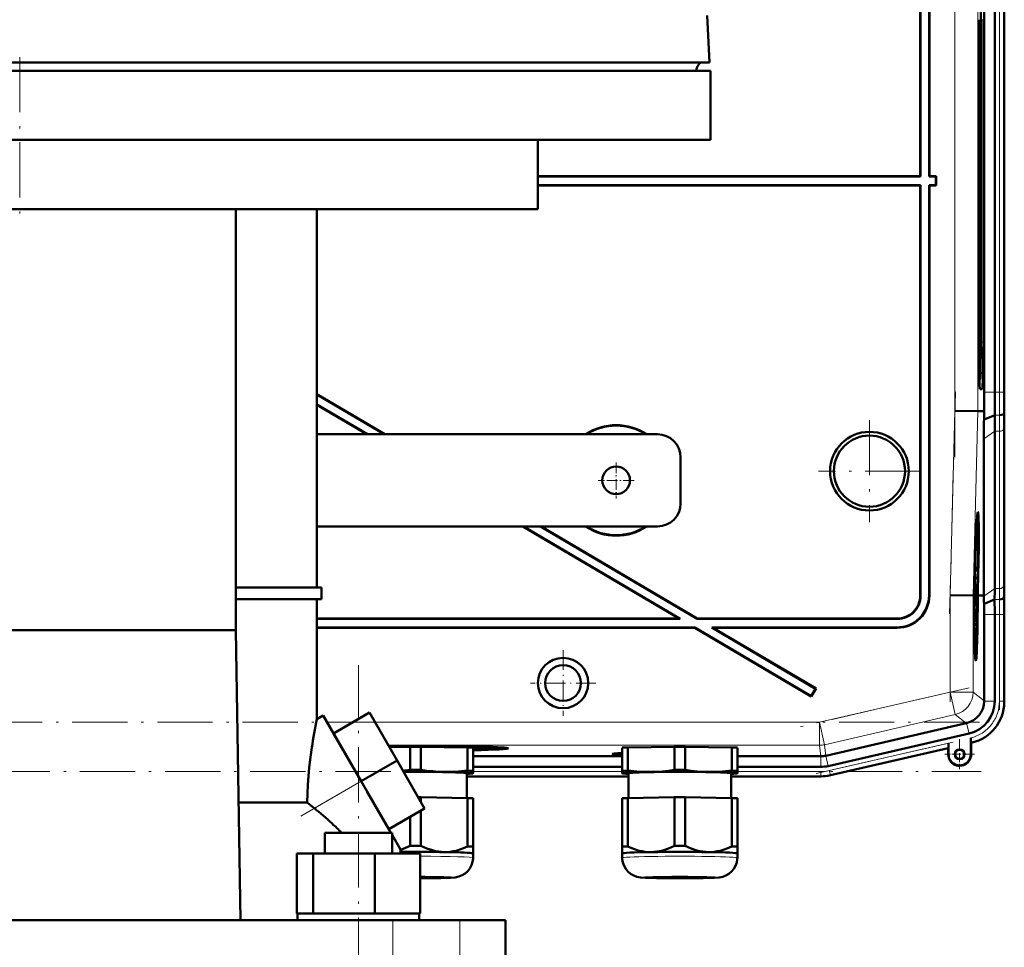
# Model space of a CAD drawing. Extents: x -1768 to 2122, y -1726 to 708.
# Tile 67 of 71: x 1606 to 1820, y 138 to 339. Entities that reach past the tile are written whole.
import ezdxf

# ---------------------------------------------------------------- set-up
doc = ezdxf.new("R2010")
doc.units = 0
doc.linetypes.add('DASHDOT', pattern=[18.5, 12, -3, 0.5, -3])

msp = doc.modelspace()

# ---------------------------------------------------------------- linework, layer by layer
at = {"color": 7, "lineweight": 50}
for p, q in [((1801.55, 304.99), (1801.55, 393.99)), ((1801.62, 304.92), (1801.62, 394.06)), ((1803.48, 393.92), (1803.48, 304.92)), ((1803.55, 393.99), (1803.55, 304.99)), ((1815.44, 258.13), (1815.44, 349.85)), ((1817.74, 349.85), (1817.74, 258.13)), ((1819.8, 258.13), (1819.8, 349.85)), ((1819.8, 349.85), (1819.8, 258.13)), ((1755.32, 339.89), (1755.85, 329.67)), ((1814.3, 268.99), (1814.3, 338.99)), ((1814.72, 338.99), (1814.72, 268.99)), ((1815.28, 338.99), (1815.28, 268.99)), ((1456.25, 329.67), (1737.52, 329.67)), ((1737.52, 329.67), (1742.57, 329.67)), ((1742.57, 329.67), (1755.85, 329.67)), ((1456.06, 327.89), (1756.06, 327.89)), ((1459.16, 327.89), (1734.97, 327.89)), ((1734.97, 327.89), (1752.95, 327.89)), ((1752.95, 327.89), (1752.95, 327.99)), ((1756.06, 327.89), (1756.06, 312.89)), ((1456.06, 312.89), (1756.06, 312.89)), ((1718.56, 312.89), (1718.56, 297.89)), ((1801.55, 304.99), (1718.56, 304.99)), ((1801.62, 304.92), (1718.56, 304.92)), ((1801.62, 304.92), (1801.55, 304.99)), ((1803.55, 304.99), (1803.48, 304.92)), ((1804.98, 304.92), (1803.48, 304.92)), ((1805.05, 304.99), (1803.55, 304.99)), ((1804.98, 304.92), (1805.05, 304.99)), ((1804.98, 303.06), (1804.98, 304.92)), ((1805.05, 302.99), (1805.05, 304.99)), ((1718.56, 303.06), (1801.62, 303.06)), ((1718.56, 302.99), (1801.55, 302.99)), ((1801.62, 303.06), (1801.55, 302.99)), ((1801.55, 302.99), (1801.55, 213.99)), ((1801.62, 303.06), (1801.62, 213.92)), ((1803.48, 214.05), (1803.48, 303.06)), ((1803.55, 302.99), (1803.48, 303.06)), ((1803.48, 303.06), (1804.98, 303.06)), ((1803.55, 213.98), (1803.55, 302.99)), ((1803.55, 302.99), (1805.05, 302.99)), ((1804.98, 303.06), (1805.05, 302.99)), ((1493.56, 297.89), (1718.56, 297.89)), ((1653, 297.89), (1653, 206.49)), ((1670.55, 215.74), (1670.55, 297.89)), ((1814.51, 260.98), (1814.4, 260.98)), ((1814.52, 260.98), (1814.41, 260.87)), ((1815.01, 258.8), (1814.57, 258.8)), ((1670.55, 257.71), (1685.34, 248.99)), ((1670.55, 257.63), (1685.2, 248.99)), ((1670.55, 255.47), (1681.54, 248.99)), ((1670.55, 255.39), (1681.4, 248.99)), ((1809.11, 254.07), (1814.11, 254.01)), ((1815.46, 253.99), (1814.11, 254.01)), ((1815.43, 252.19), (1815.46, 253.99)), ((1815.43, 252.19), (1817.77, 253.16)), ((1819.79, 253.56), (1819.83, 253.99)), ((1819.8, 216.92), (1819.8, 251.06)), ((1819.8, 216.92), (1819.8, 251.06)), ((1744.55, 248.99), (1670.55, 248.99)), ((1815.39, 213.99), (1815.39, 247.98)), ((1817.74, 215.5), (1817.74, 249.65)), ((1749.55, 243.99), (1749.55, 233.99)), ((1670.55, 228.99), (1744.55, 228.99)), ((1715.31, 228.99), (1749.23, 208.99)), ((1715.45, 228.99), (1749.48, 208.92)), ((1719.11, 228.99), (1753.14, 208.92)), ((1719.25, 228.99), (1753.16, 208.99)), ((1814.07, 230.35), (1813.87, 230.41)), ((1813.59, 222.9), (1813.58, 222.05)), ((1813.51, 220.25), (1813.48, 220.25)), ((1813.5, 220.17), (1813.51, 220.25)), ((1813.52, 220.94), (1813.52, 221.28)), ((1813.52, 221.08), (1813.52, 220.94)), ((1813.52, 220.44), (1813.52, 220.12)), ((1813.56, 220.41), (1813.52, 220.41)), ((1813.53, 219.68), (1813.56, 220.41)), ((1813.58, 222.05), (1813.55, 222.05)), ((1813.57, 222.11), (1813.56, 222.31)), ((1813.57, 222.11), (1813.56, 222.11)), ((1813.45, 218.55), (1813.43, 218.55)), ((1813.45, 218.96), (1813.44, 218.96)), ((1813.48, 219.24), (1813.45, 219.24)), ((1813.45, 218.96), (1813.45, 219.19)), ((1813.53, 219.19), (1813.45, 219.19)), ((1813.45, 218.96), (1813.54, 217.87)), ((1813.45, 218.55), (1813.45, 218.96)), ((1813.54, 217.46), (1813.45, 218.55)), ((1813.5, 220.17), (1813.48, 220.18)), ((1813.52, 220.12), (1813.48, 220.12)), ((1813.49, 219.73), (1813.48, 219.24)), ((1813.53, 219.68), (1813.49, 219.68)), ((1813.52, 220.12), (1813.5, 220.17)), ((1813.53, 219.19), (1813.53, 219.68)), ((1813.28, 216.49), (1813.32, 216.49)), ((1813.32, 216.49), (1813.28, 216.49)), ((1813.35, 215.98), (1813.31, 214.02)), ((1813.44, 217.02), (1813.38, 217.02)), ((1813.5, 217.21), (1813.39, 217.22)), ((1813.54, 217.46), (1813.4, 217.46)), ((1813.42, 215.19), (1813.44, 217.02)), ((1813.45, 217.02), (1813.44, 215.59)), ((1813.44, 217.02), (1813.45, 217.02)), ((1813.46, 216.08), (1813.44, 216.08)), ((1813.45, 217.21), (1813.45, 217.46)), ((1813.52, 215.94), (1813.47, 215.95)), ((1813.49, 215.24), (1813.52, 215.94)), ((1813.54, 217.87), (1813.54, 217.46)), ((1813.97, 214.01), (1814.02, 215.98)), ((1814.07, 215.97), (1814.01, 214.01)), ((1814.06, 214.01), (1814.11, 215.97)), ((1653, 215.74), (1671.55, 215.74)), ((1671.55, 213.24), (1671.55, 215.74)), ((1808.06, 214.09), (1813.06, 214.02)), ((1813.06, 214.02), (1813.22, 214.02)), ((1813.25, 215.47), (1813.22, 214.02)), ((1813.3, 215.47), (1813.25, 215.47)), ((1813.25, 215.47), (1813.3, 215.47)), ((1813.26, 214.02), (1813.3, 215.47)), ((1813.31, 214.02), (1813.26, 214.02)), ((1813.5, 214.2), (1813.31, 214.2)), ((1813.44, 214.15), (1813.31, 214.15)), ((1813.47, 214.79), (1813.32, 214.8)), ((1813.49, 214.74), (1813.32, 214.75)), ((1813.42, 215.19), (1813.33, 215.19)), ((1813.47, 214.79), (1813.42, 215.19)), ((1813.44, 215.59), (1813.46, 215.4)), ((1813.48, 215.29), (1813.47, 214.79)), ((1813.49, 215.24), (1813.47, 215.24)), ((1813.48, 212.32), (1813.5, 214.2)), ((1813.49, 214.74), (1813.49, 215.24)), ((1813.51, 214.2), (1813.49, 211.68)), ((1813.5, 214.2), (1813.51, 214.2)), ((1814.01, 214.01), (1813.97, 214.01)), ((1814.06, 214), (1814.43, 214)), ((1814.43, 214), (1815.39, 213.99)), ((1815.4, 213.85), (1815.39, 213.99)), ((1819.75, 213.56), (1819.78, 213.99)), ((1671.55, 213.24), (1653, 213.24)), ((1670.55, 187.18), (1670.55, 213.24)), ((1813.4, 212.97), (1813.31, 212.97)), ((1813.42, 211.73), (1813.32, 211.73)), ((1813.49, 211.68), (1813.32, 211.68)), ((1813.46, 212.62), (1813.41, 212.62)), ((1813.42, 212.23), (1813.42, 211.73)), ((1813.48, 211.73), (1813.42, 211.73)), ((1815.43, 212.21), (1817.72, 213.16)), ((1813.38, 211.14), (1813.33, 211.14)), ((1813.38, 210.33), (1813.34, 210.33)), ((1813.38, 211.14), (1813.49, 211.14)), ((1813.38, 210.33), (1813.38, 211.14)), ((1813.44, 209.48), (1813.38, 210.33)), ((1813.4, 210.6), (1813.47, 209.57)), ((1813.48, 210.6), (1813.4, 210.6)), ((1813.47, 209.57), (1813.47, 209)), ((1813.49, 211.14), (1813.48, 210.6)), ((1815.44, 191.13), (1815.44, 209.85)), ((1817.74, 191.04), (1817.74, 209.85)), ((1819.8, 190.84), (1819.8, 209.85)), ((1819.8, 191.04), (1819.8, 209.85)), ((1749.23, 208.99), (1670.55, 208.99)), ((1749.48, 208.92), (1670.55, 208.92)), ((1749.48, 208.92), (1749.23, 208.99)), ((1753.14, 208.92), (1753.16, 208.99)), ((1796.63, 208.92), (1753.14, 208.92)), ((1796.56, 208.99), (1753.16, 208.99)), ((1813.45, 209.29), (1813.35, 209.29)), ((1813.37, 208.35), (1813.44, 209.11)), ((1813.47, 209), (1813.38, 208.01)), ((1813.38, 207.98), (1813.46, 207.98)), ((1813.45, 207.44), (1813.39, 207.44)), ((1813.45, 209.29), (1813.44, 209.48)), ((1813.44, 209.11), (1813.45, 209.29)), ((1813.46, 207.98), (1813.45, 207.44)), ((1653, 206.49), (1559.11, 206.49)), ((1653, 206.49), (1654.03, 143.49)), ((1670.55, 207.06), (1752.64, 207.06)), ((1670.55, 206.99), (1752.62, 206.99)), ((1752.62, 206.99), (1752.64, 207.06)), ((1752.62, 206.99), (1777.93, 192.06)), ((1752.64, 207.06), (1777.91, 192.15)), ((1756.55, 206.99), (1756.3, 207.06)), ((1756.3, 207.06), (1796.49, 207.06)), ((1756.3, 207.06), (1778.85, 193.76)), ((1756.55, 206.99), (1796.56, 206.99)), ((1756.55, 206.99), (1778.95, 193.78)), ((1813.64, 201.55), (1813.45, 201.5)), ((1778.85, 193.76), (1777.91, 192.15)), ((1778.95, 193.78), (1777.93, 192.06)), ((1778.85, 193.76), (1778.95, 193.78)), ((1777.91, 192.15), (1777.93, 192.06)), ((1815.44, 191.13), (1815.44, 191.04)), ((1674.18, 184.08), (1681.98, 188.58)), ((1687.98, 178.19), (1681.98, 188.58)), ((1670.55, 187.18), (1671.93, 187.98)), ((1671.93, 187.98), (1680.18, 173.69)), ((1811.57, 186.26), (1781.09, 179.23)), ((1811.65, 186.28), (1811.57, 186.26)), ((1680.18, 173.69), (1674.18, 184.08)), ((1781.6, 176.99), (1812.17, 184.04)), ((1807.7, 181.96), (1807.7, 179.53)), ((1812.57, 183.08), (1812.57, 182.7)), ((1812.57, 179.53), (1812.57, 183.08)), ((1812.57, 182.7), (1812.57, 182.37)), ((1812.6, 182.06), (1812.63, 182.03)), ((1812.63, 182.03), (1812.83, 182.08)), ((1812.63, 182.03), (1812.83, 182.08)), ((1812.63, 182.03), (1812.63, 179.53)), ((1812.63, 179.53), (1812.63, 182.03)), ((1686.29, 181.11), (1690.81, 181.18)), ((1690.81, 176.13), (1690.81, 181.18)), ((1691.47, 181.3), (1691.47, 181.35)), ((1691.47, 181.35), (1691.47, 181.3)), ((1692.47, 181.35), (1692.47, 181.3)), ((1692.47, 181.3), (1692.47, 181.35)), ((1693.18, 181.18), (1703.31, 181.03)), ((1693.18, 176.13), (1693.18, 181.18)), ((1701.19, 181.17), (1701.19, 181.06)), ((1703.31, 175.98), (1703.31, 181.03)), ((1704.5, 175.93), (1704.5, 180.98)), ((1710.09, 180.82), (1710.15, 181.05)), ((1736.87, 175.93), (1736.87, 180.97)), ((1738.06, 181.03), (1748.19, 181.18)), ((1738.06, 175.98), (1738.06, 181.03)), ((1748.19, 176.13), (1748.19, 181.18)), ((1750.56, 181.18), (1760.69, 181.03)), ((1750.56, 176.13), (1750.56, 181.18)), ((1760.69, 175.98), (1760.69, 181.03)), ((1761.87, 175.93), (1761.87, 180.97)), ((1782.06, 174.98), (1807.63, 180.88)), ((1782.06, 174.98), (1807.63, 180.88)), ((1807.63, 180.88), (1807.67, 180.92)), ((1807.63, 179.53), (1807.63, 180.88)), ((1680.18, 173.69), (1687.98, 178.19)), ((1693.98, 167.8), (1687.98, 178.19)), ((1704.5, 179.1), (1736.87, 179.1)), ((1761.87, 179.1), (1779.97, 179.1)), ((1703.15, 175.43), (1703.15, 170.04)), ((1704.44, 175.39), (1704.5, 175.41)), ((1704.5, 176.8), (1736.87, 176.8)), ((1704.5, 175.43), (1704.5, 175.93)), ((1704.5, 175.41), (1704.5, 175.43)), ((1736.87, 175.93), (1736.87, 175.42)), ((1736.87, 175.42), (1736.87, 175.41)), ((1736.93, 175.39), (1736.87, 175.41)), ((1738.22, 170.04), (1738.22, 175.42)), ((1760.52, 175.42), (1760.52, 170.04)), ((1761.81, 175.39), (1761.87, 175.41)), ((1761.87, 176.8), (1779.98, 176.8)), ((1761.87, 175.42), (1761.87, 175.93)), ((1761.87, 175.41), (1761.87, 175.42)), ((1686.65, 162.49), (1680.18, 173.69)), ((1703.15, 174.74), (1738.22, 174.74)), ((1703.15, 174.74), (1738.22, 174.74)), ((1779.98, 174.74), (1760.52, 174.74)), ((1760.52, 174.74), (1779.98, 174.74)), ((1686.18, 163.3), (1681.53, 171.36)), ((1653.61, 169.1), (1668.44, 169.1)), ((1693.18, 170.19), (1703.31, 170.03)), ((1693.18, 170.19), (1693.18, 169.17)), ((1703.31, 170.03), (1703.31, 159.53)), ((1704.5, 169.98), (1704.5, 159.48)), ((1736.87, 169.98), (1736.87, 159.47)), ((1738.06, 170.03), (1748.19, 170.19)), ((1738.06, 170.03), (1738.06, 159.53)), ((1748.19, 170.19), (1748.19, 159.68)), ((1750.56, 170.19), (1760.69, 170.03)), ((1750.56, 170.19), (1750.56, 159.68)), ((1760.69, 170.03), (1760.69, 159.53)), ((1761.87, 169.98), (1761.87, 159.47)), ((1686.18, 163.3), (1693.98, 167.8)), ((1693.18, 167.34), (1693.18, 159.68)), ((1690.81, 165.97), (1690.81, 159.68)), ((1672.29, 162.49), (1684.75, 162.49)), ((1672.29, 157.99), (1672.29, 162.49)), ((1684.75, 162.49), (1686.89, 162.49)), ((1686.89, 162.07), (1686.89, 162.49)), ((1686.89, 157.99), (1686.89, 162.49)), ((1688.76, 158.84), (1686.89, 162.07)), ((1688.76, 157.99), (1688.76, 158.84)), ((1688.76, 158.84), (1689.25, 157.99)), ((1704.5, 158.02), (1704.5, 159.48)), ((1736.87, 159.47), (1736.87, 158.02)), ((1761.87, 158.02), (1761.87, 159.47)), ((1666.21, 157.99), (1669.79, 157.99)), ((1666.21, 144.99), (1666.21, 157.99)), ((1669.79, 157.99), (1683.18, 157.99)), ((1669.79, 144.99), (1669.79, 157.99)), ((1683.18, 157.99), (1692.98, 157.99)), ((1683.18, 144.99), (1683.18, 157.99)), ((1692.98, 144.99), (1692.98, 157.99)), ((1692.98, 144.99), (1692.98, 157.99)), ((1704.49, 158.01), (1704.5, 158.02)), ((1704.5, 158.02), (1704.5, 157.07)), ((1704.5, 158.02), (1704.5, 158.02)), ((1736.87, 157.07), (1736.87, 158.02)), ((1761.87, 158.02), (1761.87, 157.07)), ((1761.87, 158.02), (1761.87, 158.02)), ((1761.87, 158.01), (1761.87, 158.02)), ((1525.06, 143.49), (1687.04, 143.49)), ((1666.21, 144.99), (1666.58, 144.99)), ((1666.39, 144.99), (1669.42, 144.99)), ((1666.39, 144.99), (1666.39, 143.49)), ((1669.42, 144.99), (1669.79, 144.99)), ((1669.79, 144.99), (1671.17, 144.99)), ((1671.17, 144.99), (1679.59, 144.99)), ((1679.59, 144.99), (1681.8, 144.99)), ((1681.8, 144.99), (1683.18, 144.99)), ((1683.18, 144.99), (1684.19, 144.99)), ((1684.19, 144.99), (1691.97, 144.99)), ((1687.04, 143.49), (1701.62, 143.49)), ((1691.97, 144.99), (1692.98, 144.99)), ((1692.79, 144.99), (1692.79, 143.49)), ((1692.79, 144.99), (1692.79, 143.49)), ((1701.62, 143.49), (1711.55, 143.49)), ((1711.55, 115.49), (1711.55, 143.49))]:
    msp.add_line(p, q, dxfattribs=at)
at = {"color": 7, "linetype": 'DASHDOT', "lineweight": 18}
for p, q in [((1809.11, 244.01), (1809.11, 363.97)), ((1818.77, 359.02), (1818.77, 248.96)), ((1606.06, 330.89), (1606.06, 294.89)), ((1807.96, 210), (1809.22, 258.22)), ((1790.55, 252.09), (1790.55, 229.89)), ((1801.65, 240.99), (1779.46, 240.99)), ((1808.06, 190.92), (1808.06, 216.19)), ((1818.77, 211.73), (1818.77, 189.16)), ((1679.59, -237.91), (1679.59, 198.89)), ((1812.18, 193.98), (1775.58, 185.53)), ((1814.45, 186.48), (1397.46, 186.48)), ((1779.01, 175.33), (1810.31, 182.56)), ((1667.08, 166.12), (1688.13, 178.27)), ((1397.12, 175.77), (1814.79, 175.77))]:
    msp.add_line(p, q, dxfattribs=at)
at = {"color": 7, "lineweight": 18}
for p, q in [((1809.11, 254.07), (1809.11, 353.9)), ((1814.11, 254.01), (1814.11, 353.97)), ((1818.77, 349.85), (1818.77, 258.13)), ((1819.77, 349.85), (1819.77, 258.13)), ((1815.28, 338.99), (1814.72, 338.99)), ((1459.15, 327.99), (1734.97, 327.99)), ((1734.97, 327.99), (1739.93, 327.99)), ((1739.93, 327.99), (1752.95, 327.99)), ((1814.72, 268.99), (1815.28, 268.99)), ((1814.51, 260.98), (1814.41, 260.87)), ((1814.55, 258.83), (1815.01, 258.8)), ((1815.44, 258.13), (1817.74, 258.13)), ((1817.74, 258.13), (1818.77, 258.13)), ((1819.77, 258.13), (1818.77, 258.13)), ((1819.77, 258.13), (1819.8, 258.13)), ((1808.06, 214.09), (1809.11, 254.07)), ((1813.06, 214.02), (1814.11, 254.01)), ((1817.77, 253.16), (1818.8, 253.16)), ((1819.77, 216.19), (1819.77, 250.33)), ((1815.39, 247.98), (1817.74, 249.65)), ((1817.74, 249.65), (1818.77, 249.65)), ((1818.77, 215.5), (1818.77, 249.65)), ((1801.55, 213.99), (1801.62, 213.92)), ((1803.48, 214.05), (1803.55, 213.98)), ((1808.06, 193.03), (1808.06, 214.09)), ((1813.06, 193.03), (1813.06, 214.02)), ((1815.4, 213.85), (1817.74, 215.5)), ((1817.74, 215.5), (1818.77, 215.5)), ((1819.83, 213.99), (1819.78, 213.99)), ((1817.72, 213.16), (1818.75, 213.16)), ((1815.44, 209.85), (1817.74, 209.85)), ((1817.74, 209.85), (1818.77, 209.85)), ((1818.77, 209.85), (1819.77, 209.85)), ((1818.77, 191.04), (1818.77, 209.85)), ((1819.77, 209.85), (1819.8, 209.85)), ((1819.77, 209.85), (1819.77, 191.04)), ((1796.56, 208.99), (1796.63, 208.92)), ((1796.56, 206.99), (1796.49, 207.06)), ((1779.7, 186.48), (1808.06, 193.03)), ((1813.06, 193.03), (1808.06, 193.03)), ((1808.06, 193.03), (1809.19, 188.16)), ((1813.06, 193.03), (1815.44, 191.13)), ((1815.44, 191.04), (1817.74, 191.04)), ((1819.77, 191.04), (1818.77, 191.04)), ((1819.77, 191.04), (1819.8, 191.04)), ((1809.19, 188.16), (1780.82, 181.61)), ((1811.57, 186.26), (1809.19, 188.16)), ((1672.8, 186.48), (1678.34, 186.48)), ((1683.19, 186.48), (1779.7, 186.48)), ((1779.7, 186.48), (1780.82, 181.61)), ((1779.7, 186.48), (1779.7, 181.48)), ((1811.65, 186.28), (1812.17, 184.04)), ((1781.83, 175.98), (1807.7, 181.96)), ((1812.6, 182.06), (1812.63, 182.07)), ((1812.63, 182.07), (1812.63, 182.03)), ((1779.7, 181.48), (1686.08, 181.48)), ((1779.97, 179.1), (1779.7, 181.48)), ((1780.82, 181.61), (1781.09, 179.23)), ((1782.06, 175.01), (1807.67, 180.92)), ((1779.98, 179.1), (1779.98, 176.8)), ((1781.08, 179.23), (1781.6, 176.99)), ((1807.7, 179.53), (1807.63, 179.53)), ((1812.57, 179.53), (1812.63, 179.53)), ((1704.5, 175.77), (1736.87, 175.77)), ((1761.87, 175.77), (1779.98, 175.77)), ((1779.98, 174.77), (1779.98, 175.77)), ((1782.06, 175.01), (1781.83, 175.98)), ((1670.03, 167.83), (1680.18, 173.69)), ((1703.15, 174.77), (1738.22, 174.77)), ((1760.52, 174.77), (1779.98, 174.77)), ((1779.98, 174.77), (1779.98, 174.74)), ((1782.06, 175.01), (1782.06, 174.98)), ((1687.04, 115.49), (1687.04, 143.49)), ((1701.62, 115.49), (1701.62, 143.49))]:
    msp.add_line(p, q, dxfattribs=at)
at = {"color": 7, "linetype": 'DASHDOT', "lineweight": 18, "ltscale": 0.195001}
for p, q in [((1735.55, 242.89), (1735.55, 235.09)), ((1739.45, 238.99), (1731.65, 238.99))]:
    msp.add_line(p, q, dxfattribs=at)
at = {"color": 7, "linetype": 'DASHDOT', "lineweight": 18, "ltscale": 0.355368}
for p, q in [((1724.04, 202.1), (1724.04, 187.88)), ((1731.15, 194.99), (1716.93, 194.99))]:
    msp.add_line(p, q, dxfattribs=at)
at = {"color": 7, "linetype": 'DASHDOT', "lineweight": 18, "ltscale": 0.1625}
for p, q in [((1810.13, 182.78), (1810.13, 176.28)), ((1813.38, 179.53), (1806.88, 179.53))]:
    msp.add_line(p, q, dxfattribs=at)
at = {"color": 7, "linetype": 'DASHDOT', "lineweight": 18, "ltscale": 0.157961}
msp.add_line((1810.13, 182.69), (1810.13, 176.37), dxfattribs=at)
at = {"color": 7, "linetype": 'DASHDOT', "lineweight": 18, "ltscale": 0.157962}
msp.add_line((1813.29, 179.53), (1806.98, 179.53), dxfattribs=at)
at = {"color": 7, "lineweight": 50}
for points in [[(1813.54, 221.17), (1813.54, 221.15), (1813.53, 220.92), (1813.52, 220.44)], [(1813.53, 221.55), (1813.54, 221.64), (1813.55, 221.66)], [(1813.57, 220.39), (1813.54, 219.33), (1813.53, 219.19)], [(1813.56, 220.41), (1813.55, 221.1), (1813.55, 221.15), (1813.54, 221.17)], [(1813.55, 221.66), (1813.56, 221.61), (1813.56, 221.45), (1813.57, 220.39)], [(1813.46, 216.08), (1813.49, 217.12), (1813.5, 217.19), (1813.5, 217.21)], [(1813.5, 216.72), (1813.49, 216.61), (1813.47, 215.95)], [(1813.53, 215.94), (1813.5, 214.88), (1813.49, 214.74)], [(1813.5, 217.21), (1813.52, 217.1), (1813.52, 216.92)], [(1813.52, 215.94), (1813.51, 216.61), (1813.5, 216.72)], [(1813.4, 212.97), (1813.42, 213.93), (1813.43, 214.11), (1813.44, 214.15)], [(1813.44, 214.15), (1813.45, 213.97), (1813.47, 213.08)], [(1813.42, 211.73), (1813.4, 212.24), (1813.4, 212.97)], [(1813.43, 213.66), (1813.42, 213.54), (1813.41, 212.96)], [(1813.41, 212.96), (1813.42, 212.29), (1813.42, 212.24), (1813.42, 212.23)], [(1813.46, 212.62), (1813.44, 213.58), (1813.44, 213.64), (1813.43, 213.66)], [(1812.57, 182.37), (1812.59, 182.08), (1812.6, 182.06), (1812.6, 182.06)], [(1668.44, 169.1), (1668.51, 171.02), (1668.62, 172.92), (1668.94, 176.63), (1669.2, 178.88), (1669.49, 180.99)], [(1698.25, 175.71), (1696.99, 175.75), (1695.73, 175.84), (1694.47, 175.96), (1693.18, 176.13)], [(1703.31, 175.98), (1701.95, 175.84), (1700.61, 175.75), (1699.43, 175.71), (1698.25, 175.71)], [(1743.12, 175.71), (1741.94, 175.71), (1740.76, 175.75), (1739.42, 175.84), (1738.06, 175.98)], [(1748.19, 176.13), (1746.9, 175.96), (1745.64, 175.83), (1744.38, 175.75), (1743.12, 175.71)], [(1755.62, 175.71), (1754.36, 175.75), (1753.11, 175.83), (1751.84, 175.96), (1750.56, 176.13)], [(1760.69, 175.98), (1759.32, 175.84), (1757.98, 175.75), (1756.8, 175.71), (1755.62, 175.71)], [(1698.25, 158.31), (1697.63, 158.34), (1697.01, 158.41), (1696.35, 158.52), (1695.7, 158.69), (1694.44, 159.11), (1693.18, 159.68)], [(1703.31, 159.53), (1702.05, 159), (1700.79, 158.61), (1700.15, 158.47), (1699.5, 158.37), (1698.87, 158.32), (1698.25, 158.31)], [(1743.12, 158.3), (1742.5, 158.32), (1741.88, 158.37), (1741.22, 158.47), (1740.58, 158.61), (1739.32, 159), (1738.06, 159.53)], [(1748.19, 159.68), (1746.93, 159.11), (1745.67, 158.68), (1745.02, 158.52), (1744.36, 158.41), (1743.74, 158.33), (1743.12, 158.3)], [(1755.62, 158.3), (1755, 158.33), (1754.38, 158.41), (1753.73, 158.52), (1753.08, 158.68), (1751.82, 159.11), (1750.56, 159.68)], [(1760.69, 159.53), (1759.43, 159), (1758.17, 158.61), (1757.52, 158.47), (1756.87, 158.37), (1756.25, 158.32), (1755.62, 158.3)], [(1692.98, 152.62), (1697.51, 152.67), (1699.61, 152.74), (1700.61, 152.82), (1701.41, 152.98), (1702.14, 153.26), (1702.79, 153.67), (1703.36, 154.17), (1703.82, 154.77), (1704.17, 155.44), (1704.4, 156.17), (1704.5, 156.92), (1704.5, 157.07)], [(1749.37, 152.61), (1744.3, 152.66), (1741.9, 152.73), (1740.82, 152.81), (1740.06, 152.95), (1739.37, 153.2), (1738.7, 153.58), (1738.12, 154.07), (1737.63, 154.65), (1737.26, 155.31), (1737, 156.02), (1736.88, 156.77), (1736.87, 157.07)], [(1749.37, 152.61), (1754.45, 152.66), (1756.85, 152.73), (1757.92, 152.81), (1758.68, 152.95), (1759.38, 153.2), (1760.04, 153.58), (1760.63, 154.07), (1761.11, 154.65), (1761.49, 155.31), (1761.74, 156.02), (1761.86, 156.77), (1761.87, 157.07)]]:
    msp.add_lwpolyline(points, dxfattribs=at)
for centre, radius in [((1790.55, 240.99), 8.54), ((1790.55, 240.99), 7.72), ((1735.55, 238.99), 3), ((1724.04, 194.99), 5.47), ((1724.04, 194.99), 3.88), ((1810.13, 179.53), 1.07), ((1810.13, 179.53), 1)]:
    msp.add_circle(centre, radius, dxfattribs=at)
for centre, radius, start, end in [((1754.95, 327.89), 2, 116.8684, 177), ((2341.35, 258.09), 525.91, 179.9957, 180.4469), ((2237.81, 258.03), 420.07, 179.9858, 180.6638), ((2166.88, 258.04), 347.08, 179.9853, 180.6691), ((2068.25, 249.35), 250.51, 179.1277, 179.9315), ((2027.16, 250.81), 207.36, 179.1212, 179.9305), ((1735.55, 238.99), 12, 56.4427, 123.5573), ((1735.55, 238.99), 11.9, 57.2111, 122.7889), ((2116.78, 247.63), 301.39, 179.1332, 179.9321), ((1744.55, 243.99), 5, 0, 90), ((1744.55, 233.99), 5, 270, 360), ((1735.55, 238.99), 12, 236.4427, 303.5573), ((1735.55, 238.99), 11.9, 237.2111, 302.7889), ((1814.01, 230.29), 0.0805, 4.8393, 48.6176), ((1786.52, 220.53), 26.99, 359.3998, 0.6122), ((1813.7, 222.1), 0.129, 175.8658, 199.2161), ((1818.42, 219.62), 4.95, 179.4351, 184.4451), ((1816.35, 219.97), 2.88, 179.1341, 184.6358), ((1846.83, 215.77), 33.37, 179.4676, 180.647), ((1831.43, 215.69), 17.96, 179.1828, 181.286), ((1782.96, 216.34), 30.57, 359.2603, 1.093), ((1607.15, 217.17), 212.65, 359.1437, 359.9328), ((2027.02, 217.17), 207.22, 180.0687, 180.8785), ((1796.49, 214.05), 6.99, 269.9843, 0.0157), ((1796.56, 213.98), 5, 269.9843, 0.0157), ((1796.56, 213.98), 6.99, 269.9842, 0.0158), ((1796.63, 213.91), 5, 269.9843, 0.0157), ((1700.62, 210.86), 114.81, 0.6735, 1.491), ((1648.45, 215.7), 169.29, 359.1397, 359.9326), ((1462.47, 209.93), 357.33, 359.9869, 0.6511), ((2167.39, 209.93), 347.59, 179.3315, 180.0144), ((1835.41, 212.65), 21.94, 180.0813, 182.4019), ((1871.74, 213.58), 58.27, 180.4885, 181.2422), ((1813.61, 211.73), 0.129, 175.8658, 199.2161), ((1615.05, 209.9), 200.39, 359.9856, 0.6607), ((1533.34, 209.91), 284.4, 359.9866, 0.6543), ((1810.44, 191.14), 5, 284.0551, 358.9536), ((1810.56, 191.04), 7.18, 282.9912, 0.0087), ((1810.81, 190.84), 8.99, 282.9916, 0.0084), ((1796.75, 162.3), 128.62, 168.8488, 171.649), ((1810.13, 179.53), 1, 38.8023, 269.957), ((1810.13, 179.53), 2.5, 180, 0), ((1810.13, 179.53), 2.43, 180, 360), ((1810.13, 179.53), 2.5, 218.7594, 0), ((1684.33, 220.34), 44.68, 276.3631, 278.3453), ((1779.98, 183.99), 7.19, 270.0004, 282.9993), ((1779.98, 183.99), 9.25, 270.0004, 282.9992), ((1779.98, 183.99), 9.25, 270.0004, 282.9992), ((1556.98, 27.56), 180.15, 51.1338, 51.7824), ((1624.99, 111.93), 71.79, 47.0694, 51.139), ((1625.11, 112.06), 71.61, 44.7681, 47.0684), ((1684.2, 172.63), 14.54, 288.3043, 297.0602)]:
    msp.add_arc(centre, radius, start, end, dxfattribs=at)
at = {"color": 7, "lineweight": 18}
for centre, radius, start, end in [((2237.57, 258.03), 418.8, 179.9856, 180.6657), ((2203.38, 258.03), 383.61, 179.9854, 180.6681), ((2068.68, 249.34), 249.92, 179.1254, 179.9311), ((2048.86, 250.05), 229.1, 179.1224, 179.9306), ((1628.85, 216.41), 190.91, 359.1448, 359.9328), ((1648.78, 215.7), 169.99, 359.143, 359.9328), ((1533.14, 209.91), 285.63, 359.9869, 0.6516), ((1498.94, 209.92), 320.83, 359.987, 0.6502), ((1810.56, 191.04), 9.21, 282.9951, 0.005), ((1810.6, 191.04), 8.17, 341.479, 0.0467), ((1810.63, 191.01), 8.13, 322.0259, 341.626), ((1810.6, 190.99), 8.15, 302.6137, 322.2041), ((1810.57, 191.02), 8.18, 284.1355, 302.7235), ((1779.7, 186.48), 5, 270, 283), ((1779.98, 183.97), 8.2, 269.9878, 283.0122), ((1779.98, 183.99), 9.21, 270.0004, 282.9992)]:
    msp.add_arc(centre, radius, start, end, dxfattribs=at)
at = {"color": 7, "lineweight": 50}
for centre, major_axis, ratio, start_param, end_param in [((1814.51, 338.99), (0, 8.01), 0.026177, 4.712389, 6.256996), ((1814.57, 268.99), (0, 10.19), 0.026177, 1.570796, 3.139981), ((1814.51, 268.99), (0, 8.01), 0.026177, 3.167782, 4.712389), ((1815.01, 268.99), (0, 10.19), 0.026177, 3.141593, 4.712389), ((1814.51, 268.99), (0, 8.01), 0.026177, 3.141593, 3.167782), ((1818.79, 253.57), (1, 0), 0.414255, 4.715234, 6.251119), ((1813.69, 216), (0.42, 16.16), 0.026173, 0.002609, 1.541551), ((1813.69, 216), (0.42, 16.16), 0.026173, 4.711319, 6.285795), ((1813.69, 215.91), (-0.38, -14.44), 0.026173, 3.134978, 4.673197), ((1813.69, 216), (0.33, 12.78), 0.026173, 0.002734, 1.572781), ((1813.69, 216), (0.33, 12.78), 0.026173, 4.711319, 6.283528), ((1813.69, 215.91), (-0.38, -14.44), 0.026173, 1.576165, 3.056296), ((1813.64, 215.97), (0, -16.16), 0.026176, 4.833214, 6.28068), ((1813.64, 216.01), (0, 14.46), 0.026176, 1.709149, 3.149459), ((1813.64, 215.97), (0, -12.78), 0.026176, 4.865698, 6.280665), ((1813.17, 215.98), (-0.09, -10.11), 0.026177, 1.394496, 1.448849), ((1813.64, 216.01), (0, 14.46), 0.026176, 3.149459, 4.573351), ((1813.64, 215.97), (0, -12.78), 0.026176, 6.280665, 7.699987), ((1813.64, 215.97), (0, -16.16), 0.026176, 6.28068, 7.732162), ((1813.65, 215.98), (-0.14, -16.16), 0.026177, 1.448448, 1.448756), ((1813.17, 215.98), (-0.09, -10.11), 0.026177, 1.072075, 1.132318), ((1818.75, 213.57), (1, 0), 0.414215, 4.715229, 6.251119), ((1807.67, 181.95), (0, 1.03), 0.034024, 3.184364, 4.720253), ((1691.97, 180.83), (-20.18, 0), 0.026177, 4.73717, 5.004243), ((1691.97, 180.83), (-18.12, 0), 0.026177, 4.739988, 5.036697), ((1691.97, 180.83), (-16.2, 0), 0.026177, 3.143885, 5.074707), ((1692, 180.82), (13.8, 0), 0.026177, 1.484737, 1.656856), ((1691.97, 180.83), (-20.18, 0), 0.026177, 3.143867, 4.687608), ((1691.97, 180.83), (-18.12, 0), 0.026177, 3.134523, 4.68479), ((1692, 180.82), (13.8, 0), 0.026177, 0.437539, 0.609658), ((1691.97, 180.83), (-20.18, 0), 0.026177, 2.240627, 3.143867), ((1691.97, 180.83), (-16.2, 0), 0.026177, 2.454681, 3.143885), ((1691.97, 180.83), (-18.12, 0), 0.026177, 2.334296, 3.134523), ((1744.96, 179.62), (10.3, 0), 0.026177, 2.47459, 3.1393), ((1744.96, 179.62), (10.3, 0), 0.026177, 3.1393, 3.808595), ((1749.37, 180.82), (13.8, 0), 0.026177, 2.531934, 2.704054), ((1749.37, 180.82), (13.8, 0), 0.026177, 1.484737, 1.656856), ((1749.37, 180.82), (13.8, 0), 0.026177, 0.437539, 0.609658), ((1779.97, 184.1), (4.97, 0.57), 0.999653, 4.598982, 4.601547), ((1779.97, 184.1), (-4.97, -0.57), 0.999653, 1.459955, 1.684204), ((1692, 175.43), (12.5, 0), 0.026177, 6.185296, 8.064277), ((1692, 175.43), (11.15, 0), 0.026177, 0, 1.805087), ((1692, 175.77), (-13.8, 0), 0.026177, 4.626329, 4.798449), ((1692, 175.43), (12.5, 0), 0.026177, 5.814135, 6.185296), ((1692, 175.77), (-13.8, 0), 0.026177, 3.579132, 3.751251), ((1749.37, 175.77), (-13.8, 0), 0.026177, 5.673527, 5.845646), ((1749.37, 175.42), (12.5, 0), 0.026177, 6.185296, 9.424778), ((1749.37, 175.42), (12.5, 0), 0.026177, 3.141593, 3.239482), ((1749.37, 175.42), (12.5, 0), 0.026177, 3.239482, 3.610643), ((1749.37, 175.42), (11.15, 0), 0.026177, 0, 3.141593), ((1749.37, 175.77), (-13.8, 0), 0.026177, 4.626329, 4.798449), ((1749.37, 175.42), (12.5, 0), 0.026177, 5.814135, 6.185296), ((1749.37, 175.77), (-13.8, 0), 0.026177, 3.579132, 3.751251), ((1692, 169.83), (13.8, 0), 0.026177, 1.484737, 1.527391), ((1692, 169.83), (13.8, 0), 0.026177, 0.437539, 0.609658), ((1749.37, 169.83), (13.8, 0), 0.026177, 2.531934, 2.704054), ((1749.37, 169.83), (13.8, 0), 0.026177, 1.484737, 1.656856), ((1749.37, 169.83), (13.8, 0), 0.026177, 0.437539, 0.609658), ((1692, 158.02), (12.5, 0), 0.026177, 0, 1.809299), ((1692, 159.32), (-13.8, 0), 0.026177, 4.626329, 4.798449), ((1692, 159.32), (-13.8, 0), 0.026177, 3.579132, 3.751251), ((1749.37, 159.32), (-13.8, 0), 0.026177, 5.673527, 5.845646), ((1749.37, 158.02), (12.5, 0), 0.026177, 0, 3.141593), ((1749.37, 159.32), (-13.8, 0), 0.026177, 4.626329, 4.798449), ((1749.37, 159.32), (-13.8, 0), 0.026177, 3.579132, 3.751251), ((1692, 152.83), (3.5, 0), 0.026177, 0, 1.28775), ((1692, 152.83), (3.5, 0), 0.026177, 4.996688, 6.283185), ((1749.37, 152.83), (3.5, 0), 0.026177, 0, 3.141593), ((1749.37, 152.83), (3.5, 0), 0.026177, 3.141593, 6.283185)]:
    msp.add_ellipse(centre, major_axis=major_axis, ratio=ratio, start_param=start_param, end_param=end_param, dxfattribs=at)
at = {"color": 7, "lineweight": 18}
for centre, major_axis, ratio, start_param, end_param in [((1818.77, 250.35), (1, 0), 0.707107, 4.712389, 6.248279), ((1818.77, 216.21), (1, 0), 0.707107, 4.712389, 6.248279), ((1808.06, 193.03), (3.11, 3.91), 0.999441, 4.04071, 5.384068), ((1692, 157.07), (12.5, 0), 0.026177, 0, 1.492517), ((1749.37, 157.07), (12.5, 0), 0.026177, 1.047198, 3.141593), ((1749.37, 157.07), (12.5, 0), 0.026177, 0, 1.047198), ((1692, 152.83), (8.26, 0), 0.026177, 4.831422, 7.735364), ((1749.37, 152.83), (8.26, 0), 0.026177, 1.570796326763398, 7.853981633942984)]:
    msp.add_ellipse(centre, major_axis=major_axis, ratio=ratio, start_param=start_param, end_param=end_param, dxfattribs=at)

doc.saveas('drawing.dxf')
